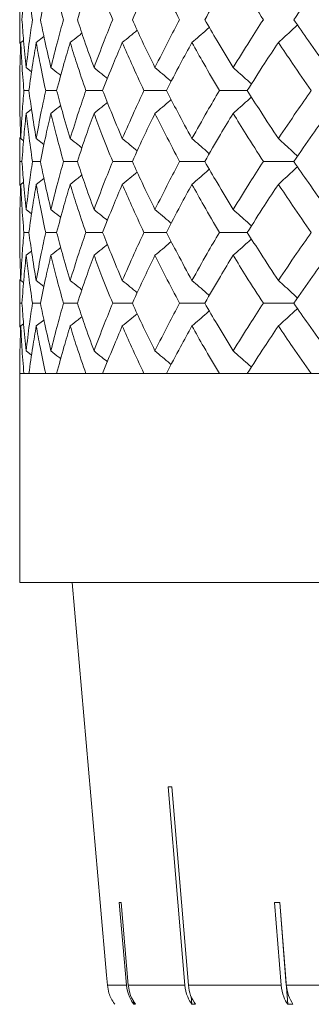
# Model space of a CAD drawing. Header units: inches. Extents: x -3.6 to 22.2, y -7.8 to 16.7.
# Tile 45 of 127: x 4.021 to 4.272, y 0.879 to 1.726. Entities that reach past the tile are written whole.
import ezdxf

# ---------------------------------------------------------------- set-up
doc = ezdxf.new("R2010")
doc.units = ezdxf.units.IN
doc.header["$MEASUREMENT"] = 0

msp = doc.modelspace()

# ---------------------------------------------------------------- linework, layer by layer
at = {"color": 7, "linetype": 'Continuous', "lineweight": 15}
for p, q in [((4.02117, 1.74689), (4.02117, 1.70592)), ((4.02204, 1.70679), (4.02443, 1.70864)), ((4.03537, 1.70679), (4.042, 1.71196)), ((4.0267, 1.68516), (4.03136, 1.68154)), ((4.02906, 1.66547), (4.02476, 1.66547)), ((4.05296, 1.66547), (4.04352, 1.66547)), ((4.09259, 1.66547), (4.07811, 1.66547)), ((4.14752, 1.66547), (4.12816, 1.66547)), ((4.21715, 1.66547), (4.19313, 1.66547)), ((4.0267, 1.64576), (4.03132, 1.64935)), ((4.02117, 1.62494), (4.02117, 1.58375)), ((4.02139, 1.60435), (4.02119, 1.62494)), ((4.02204, 1.62407), (4.02448, 1.62218)), ((4.03537, 1.62407), (4.04204, 1.61886)), ((4.02311, 1.60435), (4.02139, 1.60435)), ((4.03902, 1.60435), (4.03214, 1.60435)), ((4.07083, 1.60435), (4.05885, 1.60435)), ((4.11817, 1.60435), (4.10123, 1.60435)), ((4.18054, 1.60435), (4.15882, 1.60435)), ((4.25724, 1.60435), (4.23098, 1.60435)), ((4.02204, 1.58462), (4.02443, 1.58648)), ((4.03537, 1.58462), (4.04201, 1.58981)), ((4.0267, 1.56293), (4.03136, 1.55931)), ((4.02906, 1.54322), (4.02476, 1.54322)), ((4.05296, 1.54322), (4.04352, 1.54322)), ((4.09259, 1.54322), (4.07811, 1.54322)), ((4.14752, 1.54322), (4.12816, 1.54322)), ((4.21715, 1.54322), (4.19313, 1.54322)), ((4.0267, 1.52354), (4.03132, 1.52712)), ((4.02117, 1.50277), (4.02117, 1.4618)), ((4.02139, 1.48227), (4.02119, 1.50277)), ((4.02204, 1.5019), (4.02448, 1.50002)), ((4.03537, 1.5019), (4.04204, 1.49671)), ((4.02311, 1.48227), (4.02139, 1.48227)), ((4.03902, 1.48227), (4.03214, 1.48227)), ((4.07083, 1.48227), (4.05885, 1.48227)), ((4.11817, 1.48227), (4.10123, 1.48227)), ((4.18054, 1.48227), (4.15882, 1.48227)), ((4.25724, 1.48227), (4.23098, 1.48227)), ((4.03537, 1.46267), (4.04201, 1.46782)), ((4.02204, 1.46267), (4.02443, 1.46451)), ((4.0267, 1.44115), (4.03136, 1.43757)), ((4.02117, 1.42165), (4.02117, 1.24165)), ((4.02117, 1.42165), (5.48917, 1.42165)), ((4.02476, 1.42165), (4.02117, 1.42165)), ((4.04352, 1.42165), (4.02906, 1.42165)), ((4.07811, 1.42165), (4.05296, 1.42165)), ((4.12816, 1.42165), (4.09259, 1.42165)), ((4.19313, 1.42165), (4.14752, 1.42165)), ((4.27229, 1.42165), (4.21715, 1.42165)), ((6.95717, 1.24165), (4.02117, 1.24165)), ((4.06636, 1.24165), (4.09045, 0.96627)), ((4.09046, 0.96627), (4.09045, 0.96627)), ((4.1069, 0.96627), (4.11306, 0.89494)), ((4.11462, 0.89494), (4.10846, 0.96627)), ((4.24064, 0.96627), (4.2462, 0.89494)), ((4.2451, 0.96627), (4.25194, 0.87858)), ((4.25074, 0.89494), (4.24518, 0.96627)), ((4.09593, 0.90379), (4.0967, 0.89494)), ((4.0967, 0.89494), (4.11306, 0.89494)), ((4.11462, 0.89494), (4.16331, 0.89494)), ((4.1664, 0.89494), (4.2462, 0.89494)), ((4.25074, 0.89494), (4.3597, 0.89494)), ((4.11914, 0.88184), (4.11942, 0.87858)), ((4.16888, 0.88528), (4.16943, 0.87858)), ((4.12099, 0.87858), (4.11942, 0.87858)), ((4.17252, 0.87858), (4.16943, 0.87858)), ((4.25648, 0.87858), (4.25194, 0.87858))]:
    msp.add_line(p, q, dxfattribs=at)
at = {"color": 7, "linetype": 'Continuous', "lineweight": 15, "flags": 128}
for points in [[(4.14908, 1.06589), (4.15736, 0.96646), (4.16331, 0.89494)], [(4.1664, 0.89494), (4.16045, 0.96646), (4.15217, 1.06589)], [(4.0967, 0.89494), (4.09592, 0.90379), (4.09046, 0.96627)]]:
    msp.add_lwpolyline(points, dxfattribs=at)
at = {"color": 7, "linetype": 'Continuous', "lineweight": 15}
for centre, major_axis, ratio, start_param, end_param in [((5.49949, 1.18997), (1.41828, 0.1181), 0.026849, 3.449982, 3.457033), ((5.49982, 1.08958), (1.4095, 0.12182), 0.013584, 3.293946, 3.301041), ((5.49878, 1.08958), (1.40949, 0.11005), 0.039478, 3.60619, 3.613285)]:
    msp.add_ellipse(centre, major_axis=major_axis, ratio=ratio, start_param=start_param, end_param=end_param, dxfattribs=at)
for points, knots in [([(4.02311, 1.72643), (4.02365, 1.73411), (4.02463, 1.74783), (4.02607, 1.76152), (4.0267, 1.76754)], [0, 0, 0, 0, 0.560476, 1, 1, 1, 1]), ([(4.03214, 1.72643), (4.031, 1.73411), (4.02897, 1.74783), (4.0274, 1.76152), (4.0267, 1.76754)], [0, 0, 0, 0, 0.5604759, 1, 1, 1, 1]), ([(4.03902, 1.72643), (4.04058, 1.73411), (4.04336, 1.74783), (4.04661, 1.76152), (4.04803, 1.76754)], [0, 0, 0, 0, 0.560476, 1, 1, 1, 1]), ([(4.05885, 1.72643), (4.05671, 1.73411), (4.05289, 1.74783), (4.04951, 1.76152), (4.04803, 1.76754)], [0, 0, 0, 0, 0.5604759, 1, 1, 1, 1]), ([(4.07083, 1.72643), (4.07338, 1.73411), (4.07794, 1.74783), (4.08295, 1.76152), (4.08515, 1.76754)], [0, 0, 0, 0, 0.560476, 1, 1, 1, 1]), ([(4.10123, 1.72643), (4.09811, 1.73411), (4.09254, 1.74783), (4.0874, 1.76152), (4.08515, 1.76754)], [0, 0, 0, 0, 0.560476, 1, 1, 1, 1]), ([(4.11817, 1.72643), (4.12169, 1.73411), (4.12798, 1.74783), (4.13469, 1.76152), (4.13765, 1.76754)], [0, 0, 0, 0, 0.560476, 1, 1, 1, 1]), ([(4.15882, 1.72643), (4.15475, 1.73411), (4.1475, 1.74783), (4.14065, 1.76152), (4.13765, 1.76754)], [0, 0, 0, 0, 0.560476, 1, 1, 1, 1]), ([(4.18054, 1.72643), (4.18499, 1.73411), (4.19293, 1.74783), (4.20128, 1.76152), (4.20495, 1.76754)], [0, 0, 0, 0, 0.560476, 1, 1, 1, 1]), ([(4.23098, 1.72643), (4.22602, 1.73411), (4.21715, 1.74783), (4.20868, 1.76152), (4.20495, 1.76754)], [0, 0, 0, 0, 0.560476, 1, 1, 1, 1]), ([(4.25724, 1.72643), (4.26257, 1.73411), (4.27208, 1.74783), (4.28198, 1.76152), (4.28633, 1.76754)], [0, 0, 0, 0, 0.5604753, 1, 1, 1, 1]), ([(4.02119, 1.70592), (4.02118, 1.70671), (4.02111, 1.71355), (4.02126, 1.72038), (4.02139, 1.72643)], [0, 0, 0, 0, 0.1155731, 1, 1, 1, 1]), ([(4.0267, 1.68516), (4.02591, 1.69287), (4.02449, 1.70664), (4.02353, 1.72038), (4.02311, 1.72643)], [0, 0, 0, 0, 0.5603389, 1, 1, 1, 1]), ([(4.0267, 1.68516), (4.02759, 1.69287), (4.02919, 1.70664), (4.03124, 1.72038), (4.03214, 1.72643)], [0, 0, 0, 0, 0.560339, 1, 1, 1, 1]), ([(4.04803, 1.68516), (4.04623, 1.69287), (4.04301, 1.70664), (4.04024, 1.72038), (4.03902, 1.72643)], [0, 0, 0, 0, 0.560339, 1, 1, 1, 1]), ([(4.04803, 1.68516), (4.04993, 1.69287), (4.05332, 1.70664), (4.05716, 1.72038), (4.05885, 1.72643)], [0, 0, 0, 0, 0.5603389, 1, 1, 1, 1]), ([(4.08515, 1.68516), (4.08235, 1.69287), (4.07737, 1.70664), (4.07283, 1.72038), (4.07083, 1.72643)], [0, 0, 0, 0, 0.560339, 1, 1, 1, 1]), ([(4.08515, 1.68516), (4.08803, 1.69287), (4.09318, 1.70664), (4.09877, 1.72038), (4.10123, 1.72643)], [0, 0, 0, 0, 0.560339, 1, 1, 1, 1]), ([(4.13765, 1.68516), (4.1339, 1.69287), (4.1272, 1.70664), (4.12093, 1.72038), (4.11817, 1.72643)], [0, 0, 0, 0, 0.560339, 1, 1, 1, 1]), ([(4.13765, 1.68516), (4.14149, 1.69287), (4.14834, 1.70664), (4.15562, 1.72038), (4.15882, 1.72643)], [0, 0, 0, 0, 0.5603389, 1, 1, 1, 1]), ([(4.20495, 1.68516), (4.20029, 1.69287), (4.19196, 1.70664), (4.18403, 1.72038), (4.18054, 1.72643)], [0, 0, 0, 0, 0.560338, 1, 1, 1, 1]), ([(4.20495, 1.68516), (4.20971, 1.69287), (4.21819, 1.70664), (4.22708, 1.72038), (4.23098, 1.72643)], [0, 0, 0, 0, 0.560339, 1, 1, 1, 1]), ([(4.24394, 1.70679), (4.24592, 1.7086), (4.2499, 1.71221), (4.25538, 1.71725), (4.25885, 1.72052), (4.26036, 1.72194)], [0, 0, 0, 0, 0.360979, 0.721957, 1, 1, 1, 1]), ([(4.28633, 1.68516), (4.2808, 1.69287), (4.27092, 1.70664), (4.26142, 1.72038), (4.25724, 1.72643)], [0, 0, 0, 0, 0.56034, 1, 1, 1, 1]), ([(4.06464, 1.70679), (4.06691, 1.70859), (4.07028, 1.71126), (4.07363, 1.71396), (4.07471, 1.71484)], [0, 0, 0, 0, 0.675591, 1, 1, 1, 1]), ([(4.10951, 1.70679), (4.11171, 1.7086), (4.116, 1.71211), (4.12026, 1.71566), (4.12233, 1.71739)], [0, 0, 0, 0, 0.513499, 1, 1, 1, 1]), ([(4.16949, 1.70679), (4.1716, 1.7086), (4.17581, 1.71221), (4.18079, 1.71652), (4.18365, 1.71905), (4.18442, 1.71974)], [0, 0, 0, 0, 0.421366, 0.842735, 1, 1, 1, 1]), ([(4.02117, 1.66547), (4.02121, 1.67319), (4.02128, 1.68697), (4.02181, 1.70074), (4.02204, 1.70679)], [0, 0, 0, 0, 0.560273, 1, 1, 1, 1]), ([(4.02476, 1.66547), (4.02413, 1.67319), (4.023, 1.68697), (4.02233, 1.70074), (4.02204, 1.70679)], [0, 0, 0, 0, 0.560273, 1, 1, 1, 1]), ([(4.02906, 1.66547), (4.03012, 1.67319), (4.032, 1.68697), (4.03434, 1.70074), (4.03537, 1.70679)], [0, 0, 0, 0, 0.560273, 1, 1, 1, 1]), ([(4.04352, 1.66547), (4.04187, 1.67319), (4.03894, 1.68697), (4.03646, 1.70074), (4.03537, 1.70679)], [0, 0, 0, 0, 0.560273, 1, 1, 1, 1]), ([(4.05296, 1.66547), (4.05502, 1.67319), (4.05869, 1.68697), (4.06282, 1.70074), (4.06464, 1.70679)], [0, 0, 0, 0, 0.560273, 1, 1, 1, 1]), ([(4.07811, 1.66547), (4.07547, 1.67319), (4.07077, 1.68697), (4.06651, 1.70074), (4.06464, 1.70679)], [0, 0, 0, 0, 0.560274, 1, 1, 1, 1]), ([(4.09259, 1.66547), (4.09563, 1.67319), (4.10106, 1.68697), (4.10693, 1.70074), (4.10951, 1.70679)], [0, 0, 0, 0, 0.560273, 1, 1, 1, 1]), ([(4.12816, 1.66547), (4.12456, 1.67319), (4.11814, 1.68697), (4.11214, 1.70074), (4.10951, 1.70679)], [0, 0, 0, 0, 0.560273, 1, 1, 1, 1]), ([(4.14752, 1.66547), (4.15151, 1.67319), (4.15863, 1.68697), (4.16617, 1.70074), (4.16949, 1.70679)], [0, 0, 0, 0, 0.560274, 1, 1, 1, 1]), ([(4.19313, 1.66547), (4.1886, 1.67319), (4.18053, 1.68697), (4.17286, 1.70074), (4.16949, 1.70679)], [0, 0, 0, 0, 0.560273, 1, 1, 1, 1]), ([(4.21715, 1.66547), (4.22204, 1.67319), (4.23078, 1.68697), (4.23992, 1.70074), (4.24394, 1.70679)], [0, 0, 0, 0, 0.560273, 1, 1, 1, 1]), ([(4.27229, 1.66547), (4.26689, 1.67319), (4.25726, 1.68697), (4.248, 1.70074), (4.24394, 1.70679)], [0, 0, 0, 0, 0.560273, 1, 1, 1, 1]), ([(4.04803, 1.68516), (4.05033, 1.68335), (4.05317, 1.68114), (4.05598, 1.67889), (4.0565, 1.67847)], [0, 0, 0, 0, 0.812627, 1, 1, 1, 1]), ([(4.08515, 1.68516), (4.08739, 1.68335), (4.09126, 1.68024), (4.09509, 1.67709), (4.0967, 1.67576)], [0, 0, 0, 0, 0.579821, 1, 1, 1, 1]), ([(4.13765, 1.68516), (4.1398, 1.68335), (4.14412, 1.67974), (4.14877, 1.67579), (4.15126, 1.67363), (4.15162, 1.67332)], [0, 0, 0, 0, 0.461051, 0.922101, 1, 1, 1, 1]), ([(4.20495, 1.68516), (4.207, 1.68335), (4.2111, 1.67974), (4.21636, 1.67504), (4.21955, 1.67212), (4.22071, 1.67105)], [0, 0, 0, 0, 0.38779, 0.775586, 1, 1, 1, 1]), ([(4.02204, 1.62407), (4.02175, 1.6318), (4.02124, 1.64561), (4.02119, 1.6594), (4.02117, 1.66547)], [0, 0, 0, 0, 0.560137, 1, 1, 1, 1]), ([(4.02204, 1.62407), (4.02242, 1.6318), (4.02311, 1.64561), (4.02426, 1.6594), (4.02476, 1.66547)], [0, 0, 0, 0, 0.560137, 1, 1, 1, 1]), ([(4.03537, 1.62407), (4.03407, 1.6318), (4.03175, 1.64561), (4.02988, 1.6594), (4.02906, 1.66547)], [0, 0, 0, 0, 0.560136, 1, 1, 1, 1]), ([(4.03537, 1.62407), (4.03677, 1.6318), (4.03927, 1.64561), (4.04222, 1.6594), (4.04352, 1.66547)], [0, 0, 0, 0, 0.560137, 1, 1, 1, 1]), ([(4.06464, 1.62407), (4.06234, 1.6318), (4.05823, 1.64561), (4.05457, 1.6594), (4.05296, 1.66547)], [0, 0, 0, 0, 0.560137, 1, 1, 1, 1]), ([(4.06464, 1.62407), (4.06703, 1.6318), (4.07131, 1.64561), (4.07603, 1.6594), (4.07811, 1.66547)], [0, 0, 0, 0, 0.560137, 1, 1, 1, 1]), ([(4.10951, 1.62407), (4.10623, 1.6318), (4.10038, 1.64561), (4.09497, 1.6594), (4.09259, 1.66547)], [0, 0, 0, 0, 0.560137, 1, 1, 1, 1]), ([(4.10951, 1.62407), (4.11287, 1.6318), (4.11888, 1.64561), (4.12533, 1.6594), (4.12816, 1.66547)], [0, 0, 0, 0, 0.560137, 1, 1, 1, 1]), ([(4.16949, 1.62407), (4.16528, 1.6318), (4.15775, 1.64561), (4.15064, 1.6594), (4.14752, 1.66547)], [0, 0, 0, 0, 0.5601357, 1, 1, 1, 1]), ([(4.16949, 1.62407), (4.17379, 1.6318), (4.18147, 1.64561), (4.18957, 1.6594), (4.19313, 1.66547)], [0, 0, 0, 0, 0.560137, 1, 1, 1, 1]), ([(4.24394, 1.62407), (4.23883, 1.6318), (4.22971, 1.64561), (4.22099, 1.6594), (4.21715, 1.66547)], [0, 0, 0, 0, 0.560136, 1, 1, 1, 1]), ([(4.24394, 1.62407), (4.24912, 1.6318), (4.25839, 1.64561), (4.26804, 1.6594), (4.27229, 1.66547)], [0, 0, 0, 0, 0.560137, 1, 1, 1, 1]), ([(4.08515, 1.64576), (4.08739, 1.64757), (4.09125, 1.65068), (4.09508, 1.65383), (4.09668, 1.65515)], [0, 0, 0, 0, 0.580605, 1, 1, 1, 1]), ([(4.13765, 1.64576), (4.1398, 1.64757), (4.14411, 1.65119), (4.14876, 1.65514), (4.15125, 1.65729), (4.1516, 1.6576)], [0, 0, 0, 0, 0.461329, 0.922666, 1, 1, 1, 1]), ([(4.20495, 1.64576), (4.207, 1.64757), (4.2111, 1.65119), (4.21635, 1.65589), (4.21954, 1.65881), (4.22071, 1.65988)], [0, 0, 0, 0, 0.387871, 0.775733, 1, 1, 1, 1]), ([(4.02311, 1.60435), (4.02365, 1.61208), (4.02463, 1.62589), (4.02607, 1.63969), (4.0267, 1.64576)], [0, 0, 0, 0, 0.560071, 1, 1, 1, 1]), ([(4.03214, 1.60435), (4.031, 1.61208), (4.02897, 1.62589), (4.0274, 1.63969), (4.0267, 1.64576)], [0, 0, 0, 0, 0.560071, 1, 1, 1, 1]), ([(4.03902, 1.60435), (4.04058, 1.61208), (4.04337, 1.62589), (4.04661, 1.63969), (4.04803, 1.64576)], [0, 0, 0, 0, 0.5600708, 1, 1, 1, 1]), ([(4.04803, 1.64576), (4.05033, 1.64757), (4.05316, 1.64978), (4.05596, 1.65203), (4.05648, 1.65244)], [0, 0, 0, 0, 0.814995, 1, 1, 1, 1]), ([(4.05885, 1.60435), (4.05671, 1.61208), (4.05289, 1.62589), (4.04951, 1.63969), (4.04803, 1.64576)], [0, 0, 0, 0, 0.5600706, 1, 1, 1, 1]), ([(4.07083, 1.60435), (4.07338, 1.61208), (4.07794, 1.62589), (4.08295, 1.63969), (4.08515, 1.64576)], [0, 0, 0, 0, 0.560071, 1, 1, 1, 1]), ([(4.10123, 1.60435), (4.09811, 1.61208), (4.09254, 1.62589), (4.08741, 1.63969), (4.08515, 1.64576)], [0, 0, 0, 0, 0.5600709, 1, 1, 1, 1]), ([(4.11817, 1.60435), (4.12169, 1.61208), (4.12798, 1.62589), (4.13469, 1.63969), (4.13765, 1.64576)], [0, 0, 0, 0, 0.560071, 1, 1, 1, 1]), ([(4.15882, 1.60435), (4.15475, 1.61208), (4.14749, 1.62589), (4.14066, 1.63969), (4.13765, 1.64576)], [0, 0, 0, 0, 0.560071, 1, 1, 1, 1]), ([(4.18054, 1.60435), (4.18499, 1.61208), (4.19293, 1.62589), (4.20128, 1.63969), (4.20495, 1.64576)], [0, 0, 0, 0, 0.560071, 1, 1, 1, 1]), ([(4.23098, 1.60435), (4.22602, 1.61208), (4.21715, 1.62589), (4.20868, 1.63969), (4.20495, 1.64576)], [0, 0, 0, 0, 0.560071, 1, 1, 1, 1]), ([(4.25724, 1.60435), (4.26257, 1.61208), (4.27208, 1.62589), (4.28198, 1.63969), (4.28633, 1.64576)], [0, 0, 0, 0, 0.56007, 1, 1, 1, 1]), ([(4.06464, 1.62407), (4.06691, 1.62226), (4.07029, 1.61958), (4.07364, 1.61686), (4.07474, 1.61597)], [0, 0, 0, 0, 0.67291, 1, 1, 1, 1]), ([(4.10951, 1.62407), (4.11171, 1.62226), (4.11601, 1.61873), (4.12027, 1.61516), (4.12235, 1.61341)], [0, 0, 0, 0, 0.511981, 1, 1, 1, 1]), ([(4.16949, 1.62407), (4.1716, 1.62226), (4.1758, 1.61864), (4.18079, 1.61431), (4.18365, 1.61175), (4.18443, 1.61105)], [0, 0, 0, 0, 0.420339, 0.840678, 1, 1, 1, 1]), ([(4.24394, 1.62407), (4.24592, 1.62226), (4.24989, 1.61864), (4.25537, 1.61358), (4.25885, 1.61029), (4.26037, 1.60885)], [0, 0, 0, 0, 0.360215, 0.720423, 1, 1, 1, 1]), ([(4.02119, 1.58375), (4.02118, 1.58454), (4.02111, 1.5914), (4.02126, 1.59827), (4.02139, 1.60435)], [0, 0, 0, 0, 0.11504, 1, 1, 1, 1]), ([(4.0267, 1.56293), (4.02591, 1.57066), (4.02449, 1.58446), (4.02353, 1.59827), (4.02311, 1.60435)], [0, 0, 0, 0, 0.5599335, 1, 1, 1, 1]), ([(4.0267, 1.56293), (4.02759, 1.57066), (4.02919, 1.58446), (4.03124, 1.59827), (4.03214, 1.60435)], [0, 0, 0, 0, 0.559934, 1, 1, 1, 1]), ([(4.04803, 1.56293), (4.04623, 1.57066), (4.04301, 1.58446), (4.04024, 1.59827), (4.03902, 1.60435)], [0, 0, 0, 0, 0.559934, 1, 1, 1, 1]), ([(4.04803, 1.56293), (4.04993, 1.57066), (4.05332, 1.58446), (4.05716, 1.59827), (4.05885, 1.60435)], [0, 0, 0, 0, 0.5599335, 1, 1, 1, 1]), ([(4.08515, 1.56293), (4.08236, 1.57066), (4.07737, 1.58446), (4.07283, 1.59827), (4.07083, 1.60435)], [0, 0, 0, 0, 0.559933, 1, 1, 1, 1]), ([(4.08515, 1.56293), (4.08803, 1.57066), (4.09318, 1.58446), (4.09877, 1.59827), (4.10123, 1.60435)], [0, 0, 0, 0, 0.559933, 1, 1, 1, 1]), ([(4.13765, 1.56293), (4.1339, 1.57066), (4.1272, 1.58446), (4.12093, 1.59827), (4.11817, 1.60435)], [0, 0, 0, 0, 0.559933, 1, 1, 1, 1]), ([(4.13765, 1.56293), (4.14149, 1.57066), (4.14834, 1.58446), (4.15562, 1.59827), (4.15882, 1.60435)], [0, 0, 0, 0, 0.5599328, 1, 1, 1, 1]), ([(4.20495, 1.56293), (4.20029, 1.57066), (4.19195, 1.58446), (4.18403, 1.59827), (4.18054, 1.60435)], [0, 0, 0, 0, 0.5599328, 1, 1, 1, 1]), ([(4.20495, 1.56293), (4.2097, 1.57066), (4.21819, 1.58446), (4.22707, 1.59827), (4.23098, 1.60435)], [0, 0, 0, 0, 0.5599339, 1, 1, 1, 1]), ([(4.28633, 1.56293), (4.2808, 1.57066), (4.27092, 1.58446), (4.26142, 1.59827), (4.25724, 1.60435)], [0, 0, 0, 0, 0.559934, 1, 1, 1, 1]), ([(4.10951, 1.58462), (4.11171, 1.58643), (4.116, 1.58996), (4.12026, 1.59353), (4.12233, 1.59527)], [0, 0, 0, 0, 0.512638, 1, 1, 1, 1]), ([(4.16949, 1.58462), (4.1716, 1.58643), (4.1758, 1.59005), (4.18078, 1.59438), (4.18364, 1.59693), (4.18442, 1.59763)], [0, 0, 0, 0, 0.420639, 0.841279, 1, 1, 1, 1]), ([(4.24394, 1.58462), (4.24592, 1.58643), (4.24989, 1.59005), (4.25537, 1.59511), (4.25885, 1.5984), (4.26036, 1.59984)], [0, 0, 0, 0, 0.360349, 0.720694, 1, 1, 1, 1]), ([(4.06464, 1.58462), (4.06691, 1.58643), (4.07028, 1.58911), (4.07362, 1.59182), (4.07471, 1.5927)], [0, 0, 0, 0, 0.6744933, 1, 1, 1, 1]), ([(4.02117, 1.54322), (4.02121, 1.55095), (4.02128, 1.56474), (4.02181, 1.57855), (4.02204, 1.58462)], [0, 0, 0, 0, 0.559868, 1, 1, 1, 1]), ([(4.02476, 1.54322), (4.02413, 1.55095), (4.023, 1.56474), (4.02233, 1.57855), (4.02204, 1.58462)], [0, 0, 0, 0, 0.559868, 1, 1, 1, 1]), ([(4.02906, 1.54322), (4.03012, 1.55095), (4.032, 1.56474), (4.03434, 1.57855), (4.03537, 1.58462)], [0, 0, 0, 0, 0.559868, 1, 1, 1, 1]), ([(4.04352, 1.54322), (4.04187, 1.55095), (4.03894, 1.56474), (4.03646, 1.57855), (4.03537, 1.58462)], [0, 0, 0, 0, 0.559867, 1, 1, 1, 1]), ([(4.05296, 1.54322), (4.05502, 1.55095), (4.05869, 1.56474), (4.06282, 1.57855), (4.06464, 1.58462)], [0, 0, 0, 0, 0.559867, 1, 1, 1, 1]), ([(4.07811, 1.54322), (4.07547, 1.55095), (4.07077, 1.56474), (4.06651, 1.57855), (4.06464, 1.58462)], [0, 0, 0, 0, 0.5598681, 1, 1, 1, 1]), ([(4.09259, 1.54322), (4.09563, 1.55095), (4.10106, 1.56474), (4.10692, 1.57855), (4.10951, 1.58462)], [0, 0, 0, 0, 0.559868, 1, 1, 1, 1]), ([(4.12816, 1.54322), (4.12456, 1.55095), (4.11814, 1.56474), (4.11214, 1.57855), (4.10951, 1.58462)], [0, 0, 0, 0, 0.559867, 1, 1, 1, 1]), ([(4.14752, 1.54322), (4.15151, 1.55095), (4.15863, 1.56474), (4.16617, 1.57855), (4.16949, 1.58462)], [0, 0, 0, 0, 0.559868, 1, 1, 1, 1]), ([(4.19313, 1.54322), (4.1886, 1.55095), (4.18053, 1.56474), (4.17286, 1.57855), (4.16949, 1.58462)], [0, 0, 0, 0, 0.559867, 1, 1, 1, 1]), ([(4.21715, 1.54322), (4.22204, 1.55095), (4.23078, 1.56474), (4.23992, 1.57855), (4.24394, 1.58462)], [0, 0, 0, 0, 0.5598671, 1, 1, 1, 1]), ([(4.27229, 1.54322), (4.26689, 1.55095), (4.25725, 1.56474), (4.24801, 1.57855), (4.24394, 1.58462)], [0, 0, 0, 0, 0.559867, 1, 1, 1, 1]), ([(4.04803, 1.56293), (4.05033, 1.56112), (4.05316, 1.5589), (4.05598, 1.55665), (4.0565, 1.55623)], [0, 0, 0, 0, 0.812313, 1, 1, 1, 1]), ([(4.08515, 1.56293), (4.08739, 1.56112), (4.09125, 1.55801), (4.09509, 1.55485), (4.0967, 1.55352)], [0, 0, 0, 0, 0.5796211, 1, 1, 1, 1]), ([(4.13765, 1.56293), (4.1398, 1.56112), (4.14411, 1.5575), (4.14877, 1.55355), (4.15126, 1.55139), (4.15162, 1.55108)], [0, 0, 0, 0, 0.460897, 0.921807, 1, 1, 1, 1]), ([(4.20495, 1.56293), (4.207, 1.56112), (4.2111, 1.5575), (4.21635, 1.5528), (4.21954, 1.54988), (4.22071, 1.54881)], [0, 0, 0, 0, 0.387671, 0.775336, 1, 1, 1, 1]), ([(4.02204, 1.5019), (4.02175, 1.50961), (4.02124, 1.52337), (4.02119, 1.53715), (4.02117, 1.54322)], [0, 0, 0, 0, 0.55973, 1, 1, 1, 1]), ([(4.02204, 1.5019), (4.02242, 1.50961), (4.02311, 1.52337), (4.02426, 1.53715), (4.02476, 1.54322)], [0, 0, 0, 0, 0.55973, 1, 1, 1, 1]), ([(4.03537, 1.5019), (4.03407, 1.50961), (4.03175, 1.52337), (4.02988, 1.53715), (4.02906, 1.54322)], [0, 0, 0, 0, 0.55973, 1, 1, 1, 1]), ([(4.03537, 1.5019), (4.03677, 1.50961), (4.03927, 1.52337), (4.04222, 1.53715), (4.04352, 1.54322)], [0, 0, 0, 0, 0.55973, 1, 1, 1, 1]), ([(4.06464, 1.5019), (4.06234, 1.50961), (4.05823, 1.52337), (4.05457, 1.53715), (4.05296, 1.54322)], [0, 0, 0, 0, 0.55973, 1, 1, 1, 1]), ([(4.06464, 1.5019), (4.06703, 1.50961), (4.07131, 1.52337), (4.07603, 1.53715), (4.07811, 1.54322)], [0, 0, 0, 0, 0.55973, 1, 1, 1, 1]), ([(4.10951, 1.5019), (4.10623, 1.50961), (4.10038, 1.52337), (4.09497, 1.53715), (4.09259, 1.54322)], [0, 0, 0, 0, 0.5597301, 1, 1, 1, 1]), ([(4.10951, 1.5019), (4.11287, 1.50961), (4.11889, 1.52337), (4.12533, 1.53715), (4.12816, 1.54322)], [0, 0, 0, 0, 0.5597302, 1, 1, 1, 1]), ([(4.16949, 1.5019), (4.16528, 1.50961), (4.15775, 1.52337), (4.15064, 1.53715), (4.14752, 1.54322)], [0, 0, 0, 0, 0.55973, 1, 1, 1, 1]), ([(4.16949, 1.5019), (4.17379, 1.50961), (4.18148, 1.52337), (4.18956, 1.53715), (4.19313, 1.54322)], [0, 0, 0, 0, 0.559731, 1, 1, 1, 1]), ([(4.24394, 1.5019), (4.23883, 1.50961), (4.22971, 1.52337), (4.22099, 1.53715), (4.21715, 1.54322)], [0, 0, 0, 0, 0.559731, 1, 1, 1, 1]), ([(4.24394, 1.5019), (4.24912, 1.50961), (4.25839, 1.52337), (4.26804, 1.53715), (4.27229, 1.54322)], [0, 0, 0, 0, 0.55973, 1, 1, 1, 1]), ([(4.13765, 1.52354), (4.1398, 1.52534), (4.14412, 1.52896), (4.14877, 1.5329), (4.15125, 1.53505), (4.15161, 1.53536)], [0, 0, 0, 0, 0.461507, 0.923011, 1, 1, 1, 1]), ([(4.20495, 1.52354), (4.207, 1.52534), (4.2111, 1.52895), (4.21636, 1.53365), (4.21954, 1.53657), (4.22071, 1.53764)], [0, 0, 0, 0, 0.388002, 0.776006, 1, 1, 1, 1]), ([(4.04803, 1.52354), (4.05033, 1.52534), (4.05316, 1.52755), (4.05596, 1.52979), (4.05648, 1.5302)], [0, 0, 0, 0, 0.815377, 1, 1, 1, 1]), ([(4.08515, 1.52354), (4.08739, 1.52534), (4.09125, 1.52845), (4.09508, 1.53159), (4.09668, 1.53291)], [0, 0, 0, 0, 0.580842, 1, 1, 1, 1]), ([(4.02311, 1.48227), (4.02365, 1.48996), (4.02463, 1.50371), (4.02607, 1.51747), (4.0267, 1.52354)], [0, 0, 0, 0, 0.559665, 1, 1, 1, 1]), ([(4.03214, 1.48227), (4.031, 1.48996), (4.02897, 1.50371), (4.0274, 1.51747), (4.0267, 1.52354)], [0, 0, 0, 0, 0.5596649, 1, 1, 1, 1]), ([(4.03902, 1.48227), (4.04058, 1.48996), (4.04337, 1.50371), (4.0466, 1.51747), (4.04803, 1.52354)], [0, 0, 0, 0, 0.559665, 1, 1, 1, 1]), ([(4.05885, 1.48227), (4.05671, 1.48996), (4.05289, 1.50371), (4.04951, 1.51747), (4.04803, 1.52354)], [0, 0, 0, 0, 0.559665, 1, 1, 1, 1]), ([(4.07083, 1.48227), (4.07338, 1.48996), (4.07794, 1.50371), (4.08294, 1.51747), (4.08515, 1.52354)], [0, 0, 0, 0, 0.559665, 1, 1, 1, 1]), ([(4.10123, 1.48227), (4.09811, 1.48996), (4.09254, 1.50371), (4.08741, 1.51747), (4.08515, 1.52354)], [0, 0, 0, 0, 0.559665, 1, 1, 1, 1]), ([(4.11817, 1.48227), (4.12169, 1.48996), (4.12798, 1.50371), (4.13469, 1.51747), (4.13765, 1.52354)], [0, 0, 0, 0, 0.559665, 1, 1, 1, 1]), ([(4.15882, 1.48227), (4.15476, 1.48996), (4.14749, 1.50371), (4.14066, 1.51747), (4.13765, 1.52354)], [0, 0, 0, 0, 0.5596651, 1, 1, 1, 1]), ([(4.18054, 1.48227), (4.18499, 1.48996), (4.19293, 1.50371), (4.20128, 1.51747), (4.20495, 1.52354)], [0, 0, 0, 0, 0.559665, 1, 1, 1, 1]), ([(4.23098, 1.48227), (4.22602, 1.48996), (4.21715, 1.50371), (4.20868, 1.51747), (4.20495, 1.52354)], [0, 0, 0, 0, 0.559665, 1, 1, 1, 1]), ([(4.25724, 1.48227), (4.26257, 1.48996), (4.27208, 1.50371), (4.28198, 1.51747), (4.28633, 1.52354)], [0, 0, 0, 0, 0.559665, 1, 1, 1, 1]), ([(4.06464, 1.5019), (4.06691, 1.5001), (4.07029, 1.49742), (4.07364, 1.49472), (4.07474, 1.49384)], [0, 0, 0, 0, 0.674048, 1, 1, 1, 1]), ([(4.10951, 1.5019), (4.11171, 1.5001), (4.11601, 1.49658), (4.12027, 1.49302), (4.12235, 1.49129)], [0, 0, 0, 0, 0.512872, 1, 1, 1, 1]), ([(4.16949, 1.5019), (4.1716, 1.50009), (4.17581, 1.49649), (4.18079, 1.49217), (4.18365, 1.48963), (4.18443, 1.48894)], [0, 0, 0, 0, 0.421085, 0.842167, 1, 1, 1, 1]), ([(4.24394, 1.5019), (4.24592, 1.5001), (4.2499, 1.49649), (4.25538, 1.49144), (4.25885, 1.48817), (4.26037, 1.48675)], [0, 0, 0, 0, 0.360855, 0.721703, 1, 1, 1, 1]), ([(4.02119, 1.4618), (4.02118, 1.46258), (4.02111, 1.4694), (4.02126, 1.47622), (4.02139, 1.48227)], [0, 0, 0, 0, 0.114506, 1, 1, 1, 1]), ([(4.0267, 1.44115), (4.02591, 1.44881), (4.02449, 1.4625), (4.02353, 1.47622), (4.02311, 1.48227)], [0, 0, 0, 0, 0.559527, 1, 1, 1, 1]), ([(4.0267, 1.44115), (4.02759, 1.44881), (4.02919, 1.4625), (4.03124, 1.47622), (4.03214, 1.48227)], [0, 0, 0, 0, 0.559527, 1, 1, 1, 1]), ([(4.04803, 1.44115), (4.04623, 1.44881), (4.043, 1.4625), (4.04024, 1.47622), (4.03902, 1.48227)], [0, 0, 0, 0, 0.559528, 1, 1, 1, 1]), ([(4.04803, 1.44115), (4.04993, 1.44881), (4.05332, 1.4625), (4.05716, 1.47622), (4.05885, 1.48227)], [0, 0, 0, 0, 0.559528, 1, 1, 1, 1]), ([(4.08515, 1.44115), (4.08236, 1.44881), (4.07737, 1.4625), (4.07283, 1.47622), (4.07083, 1.48227)], [0, 0, 0, 0, 0.559527, 1, 1, 1, 1]), ([(4.08515, 1.44115), (4.08803, 1.44881), (4.09319, 1.4625), (4.09877, 1.47622), (4.10123, 1.48227)], [0, 0, 0, 0, 0.5595275, 1, 1, 1, 1]), ([(4.13765, 1.44115), (4.1339, 1.44881), (4.1272, 1.4625), (4.12093, 1.47622), (4.11817, 1.48227)], [0, 0, 0, 0, 0.559527, 1, 1, 1, 1]), ([(4.13765, 1.44115), (4.14148, 1.44881), (4.14834, 1.4625), (4.15562, 1.47622), (4.15882, 1.48227)], [0, 0, 0, 0, 0.559527, 1, 1, 1, 1]), ([(4.16949, 1.46267), (4.1716, 1.46447), (4.17582, 1.46807), (4.1808, 1.47238), (4.18365, 1.47491), (4.18442, 1.47559)], [0, 0, 0, 0, 0.421671, 0.843336, 1, 1, 1, 1]), ([(4.20495, 1.44115), (4.20029, 1.44881), (4.19195, 1.4625), (4.18403, 1.47622), (4.18054, 1.48227)], [0, 0, 0, 0, 0.559527, 1, 1, 1, 1]), ([(4.20495, 1.44115), (4.2097, 1.44881), (4.21819, 1.4625), (4.22707, 1.47622), (4.23098, 1.48227)], [0, 0, 0, 0, 0.559528, 1, 1, 1, 1]), ([(4.24394, 1.46267), (4.24593, 1.46447), (4.24991, 1.46807), (4.25539, 1.4731), (4.25886, 1.47637), (4.26036, 1.47779)], [0, 0, 0, 0, 0.361226, 0.722449, 1, 1, 1, 1]), ([(4.28633, 1.44115), (4.2808, 1.44881), (4.27091, 1.4625), (4.26142, 1.47622), (4.25724, 1.48227)], [0, 0, 0, 0, 0.559528, 1, 1, 1, 1]), ([(4.06464, 1.46267), (4.06692, 1.46447), (4.07029, 1.46713), (4.07363, 1.46982), (4.07471, 1.47069)], [0, 0, 0, 0, 0.676171, 1, 1, 1, 1]), ([(4.10951, 1.46267), (4.11171, 1.46447), (4.11601, 1.46797), (4.12027, 1.47152), (4.12234, 1.47324)], [0, 0, 0, 0, 0.5139022, 1, 1, 1, 1]), ([(4.02117, 1.42165), (4.02121, 1.42929), (4.02128, 1.44295), (4.02181, 1.45664), (4.02204, 1.46267)], [0, 0, 0, 0, 0.5594618, 1, 1, 1, 1]), ([(4.02476, 1.42165), (4.02413, 1.42929), (4.023, 1.44295), (4.02233, 1.45664), (4.02204, 1.46267)], [0, 0, 0, 0, 0.559462, 1, 1, 1, 1]), ([(4.02906, 1.42165), (4.03012, 1.42929), (4.032, 1.44295), (4.03434, 1.45664), (4.03537, 1.46267)], [0, 0, 0, 0, 0.559462, 1, 1, 1, 1]), ([(4.04352, 1.42165), (4.04187, 1.42929), (4.03894, 1.44295), (4.03646, 1.45664), (4.03537, 1.46267)], [0, 0, 0, 0, 0.559462, 1, 1, 1, 1]), ([(4.05296, 1.42165), (4.05502, 1.42929), (4.0587, 1.44295), (4.06282, 1.45664), (4.06464, 1.46267)], [0, 0, 0, 0, 0.559462, 1, 1, 1, 1]), ([(4.07811, 1.42165), (4.07547, 1.42929), (4.07077, 1.44295), (4.06651, 1.45664), (4.06464, 1.46267)], [0, 0, 0, 0, 0.559462, 1, 1, 1, 1]), ([(4.09259, 1.42165), (4.09563, 1.42929), (4.10106, 1.44295), (4.10692, 1.45664), (4.10951, 1.46267)], [0, 0, 0, 0, 0.559462, 1, 1, 1, 1]), ([(4.12816, 1.42165), (4.12456, 1.42929), (4.11813, 1.44295), (4.11214, 1.45664), (4.10951, 1.46267)], [0, 0, 0, 0, 0.5594619, 1, 1, 1, 1]), ([(4.14752, 1.42165), (4.15151, 1.42929), (4.15863, 1.44295), (4.16617, 1.45664), (4.16949, 1.46267)], [0, 0, 0, 0, 0.559463, 1, 1, 1, 1]), ([(4.19313, 1.42165), (4.1886, 1.42929), (4.18052, 1.44295), (4.17287, 1.45664), (4.16949, 1.46267)], [0, 0, 0, 0, 0.559461, 1, 1, 1, 1]), ([(4.21715, 1.42165), (4.22204, 1.42929), (4.23079, 1.44295), (4.23991, 1.45664), (4.24394, 1.46267)], [0, 0, 0, 0, 0.559462, 1, 1, 1, 1]), ([(4.27229, 1.42165), (4.26689, 1.42929), (4.25725, 1.44295), (4.24801, 1.45664), (4.24394, 1.46267)], [0, 0, 0, 0, 0.559462, 1, 1, 1, 1]), ([(4.04803, 1.44115), (4.05034, 1.43936), (4.05317, 1.43716), (4.05598, 1.43493), (4.0565, 1.43452)], [0, 0, 0, 0, 0.815366, 1, 1, 1, 1]), ([(4.08515, 1.44115), (4.0874, 1.43936), (4.09126, 1.43627), (4.0951, 1.43315), (4.0967, 1.43184)], [0, 0, 0, 0, 0.581824, 1, 1, 1, 1]), ([(4.13765, 1.44115), (4.13981, 1.43935), (4.14413, 1.43576), (4.14879, 1.43185), (4.15127, 1.42971), (4.15162, 1.42942)], [0, 0, 0, 0, 0.462667, 0.925335, 1, 1, 1, 1]), ([(4.20495, 1.44115), (4.20701, 1.43935), (4.21112, 1.43576), (4.21637, 1.4311), (4.21956, 1.42822), (4.22071, 1.42717)], [0, 0, 0, 0, 0.389164, 0.77833, 1, 1, 1, 1]), ([(4.10314, 0.87858), (4.10302, 0.87873), (4.10079, 0.88163), (4.09791, 0.88702), (4.09704, 0.8927), (4.0967, 0.89494)], [0, 0, 0, 0, 0.0326818, 0.6183414, 1, 1, 1, 1]), ([(4.11306, 0.89494), (4.11366, 0.89148), (4.11469, 0.88555), (4.11804, 0.88062), (4.11942, 0.87858)], [0, 0, 0, 0, 0.585348, 1, 1, 1, 1]), ([(4.12099, 0.87858), (4.11935, 0.88105), (4.11606, 0.88604), (4.1151, 0.89196), (4.11462, 0.89494)], [0, 0, 0, 0, 0.496928, 1, 1, 1, 1]), ([(4.16331, 0.89494), (4.16389, 0.89148), (4.16488, 0.88555), (4.1681, 0.88062), (4.16943, 0.87858)], [0, 0, 0, 0, 0.5853489, 1, 1, 1, 1]), ([(4.17252, 0.87858), (4.17095, 0.88105), (4.16778, 0.88604), (4.16686, 0.89196), (4.1664, 0.89494)], [0, 0, 0, 0, 0.4969012, 1, 1, 1, 1]), ([(4.2462, 0.89494), (4.24674, 0.89148), (4.24767, 0.88555), (4.25069, 0.88062), (4.25194, 0.87858)], [0, 0, 0, 0, 0.585349, 1, 1, 1, 1]), ([(4.25648, 0.87858), (4.255, 0.88105), (4.25203, 0.88604), (4.25117, 0.89196), (4.25074, 0.89494)], [0, 0, 0, 0, 0.496849, 1, 1, 1, 1])]:
    msp.add_open_spline(points, degree=3, knots=knots, dxfattribs=at)

doc.saveas('drawing.dxf')
